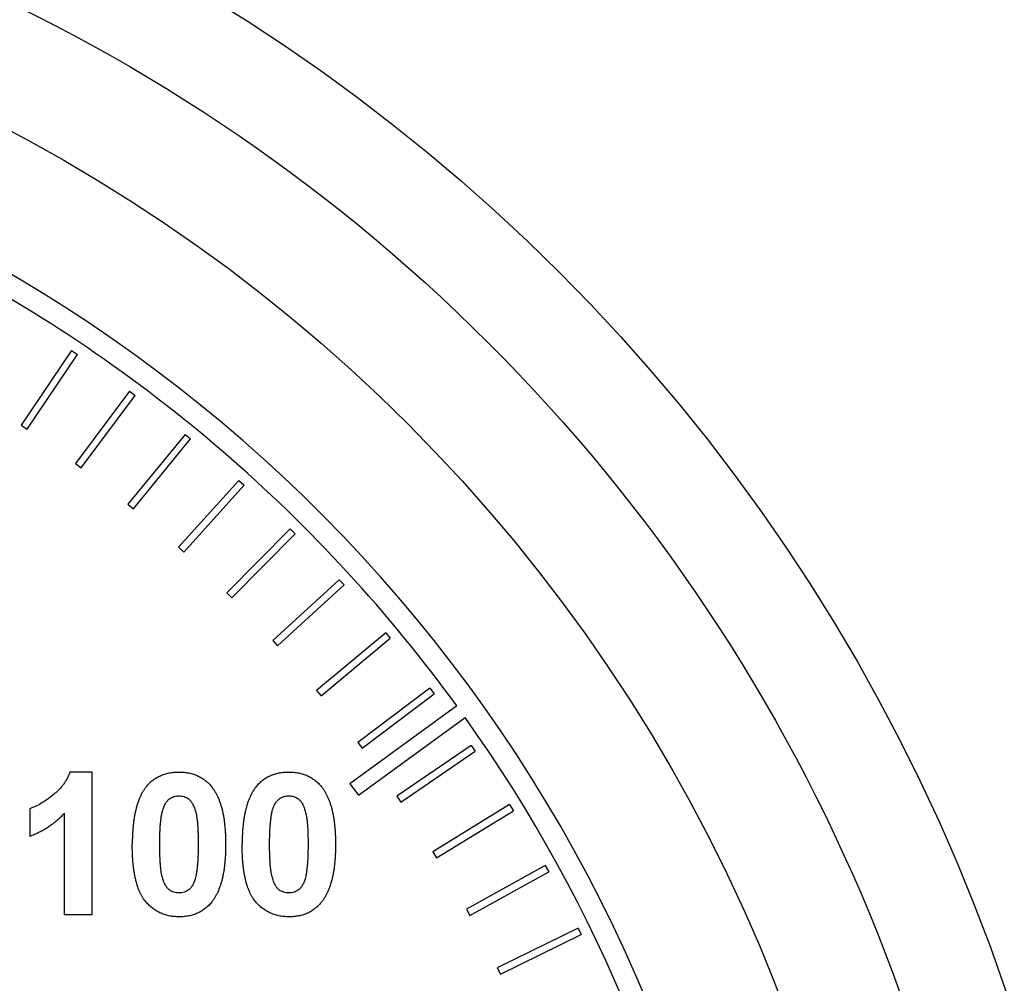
# Model space of a CAD drawing. Header units: inches. Extents: x 4 to 194, y 4 to 148.
# Tile 15 of 88: x 43.733 to 44.423, y 96.721 to 97.396. Entities that reach past the tile are written whole.
import ezdxf

# ---------------------------------------------------------------- set-up
doc = ezdxf.new("R2010")
doc.units = ezdxf.units.IN
doc.header["$LTSCALE"] = 18
doc.header["$MEASUREMENT"] = 0

msp = doc.modelspace()

# ---------------------------------------------------------------- linework, layer by layer
for p, q in [((43.76956, 97.16425), (43.73439, 97.1119)), ((43.73854, 97.10912), (43.77371, 97.16146)), ((43.76956, 97.16425), (43.77371, 97.16146)), ((43.81001, 97.13581), (43.77239, 97.08519)), ((43.7764, 97.08221), (43.81402, 97.13283)), ((43.81001, 97.13581), (43.81402, 97.13283)), ((43.73439, 97.1119), (43.73854, 97.10912)), ((43.84905, 97.10548), (43.80907, 97.0567)), ((43.84905, 97.10548), (43.85292, 97.10231)), ((43.81293, 97.05353), (43.85292, 97.10231)), ((43.77239, 97.08519), (43.7764, 97.08221)), ((43.88661, 97.07332), (43.84435, 97.02651)), ((43.88661, 97.07332), (43.89032, 97.06997)), ((43.84807, 97.02316), (43.89032, 97.06997)), ((43.80907, 97.0567), (43.81293, 97.05353)), ((43.9226, 97.03942), (43.87816, 96.99466)), ((43.88171, 96.99114), (43.92614, 97.0359)), ((43.9226, 97.03942), (43.92614, 97.0359)), ((43.84435, 97.02651), (43.84807, 97.02316)), ((43.95693, 97.00384), (43.91042, 96.96125)), ((43.95693, 97.00384), (43.96031, 97.00016)), ((43.87816, 96.99466), (43.88171, 96.99114)), ((43.9138, 96.95756), (43.96031, 97.00016)), ((43.98954, 96.96668), (43.94106, 96.92634)), ((43.98954, 96.96668), (43.99274, 96.96283)), ((43.91042, 96.96125), (43.9138, 96.95756)), ((43.94425, 96.9225), (43.99274, 96.96283)), ((43.94106, 96.92634), (43.94425, 96.9225)), ((44.02034, 96.928), (43.97, 96.89002)), ((44.02034, 96.928), (44.02335, 96.92401)), ((43.97301, 96.88602), (44.02335, 96.92401)), ((44.03932, 96.91549), (43.96448, 96.86112)), ((43.97036, 96.85303), (44.04516, 96.90737)), ((43.97, 96.89002), (43.97301, 96.88602)), ((44.04927, 96.8879), (43.99718, 96.85236)), ((44.04927, 96.8879), (44.05209, 96.88377)), ((43.99999, 96.84823), (44.05209, 96.88377)), ((43.78386, 96.86925), (43.76843, 96.86925)), ((43.78386, 96.86925), (43.78386, 96.76925)), ((43.96448, 96.86112), (43.97036, 96.85303)), ((43.99718, 96.85236), (43.99999, 96.84823)), ((43.74027, 96.84361), (43.74027, 96.82438)), ((44.07626, 96.84648), (44.02253, 96.81345)), ((44.07626, 96.84648), (44.07888, 96.84222)), ((43.76463, 96.76925), (43.76463, 96.84045)), ((44.02515, 96.80919), (44.07888, 96.84222)), ((44.02253, 96.81345), (44.02515, 96.80919)), ((44.10125, 96.80382), (44.04602, 96.77338)), ((44.10125, 96.80382), (44.10366, 96.79944)), ((44.04843, 96.769), (44.10366, 96.79944)), ((43.78386, 96.76925), (43.76463, 96.76925)), ((44.04602, 96.77338), (44.04843, 96.769)), ((44.12418, 96.76002), (44.06757, 96.73223)), ((44.12418, 96.76002), (44.12639, 96.75553)), ((44.06977, 96.72775), (44.12639, 96.75553)), ((44.06757, 96.73223), (44.06977, 96.72775))]:
    msp.add_line(p, q)
for radius in [1.3, 1.15]:
    msp.add_circle((43.19175, 96.29969), radius)
for radius, start, end in [(1.06265, 315, 225), (1.04765, 36, 62.45309), (1.04765, 9, 35.45309)]:
    msp.add_arc((43.19175, 96.29969), radius, start, end)
for points, knots in [([(43.19175, 97.52969), (43.51796, 97.52969), (43.83083, 97.4001), (44.29215, 96.93877), (44.42175, 96.6259), (44.42175, 95.97349), (44.29215, 95.66062), (43.83083, 95.19929), (43.51796, 95.06969), (43.19175, 95.06969)], [0, 0, 0, 0, 0.25, 0.25, 0.5, 0.5, 0.75, 0.75, 1, 1, 1, 1]), ([(43.76843, 96.86925), (43.76815, 96.86849), (43.76757, 96.86695), (43.76647, 96.86475), (43.76523, 96.86262), (43.76382, 96.86055), (43.76224, 96.85854), (43.76046, 96.85664), (43.75853, 96.85479), (43.75578, 96.85248), (43.75231, 96.84988), (43.74818, 96.84723), (43.74423, 96.8451), (43.74155, 96.84409), (43.74027, 96.84361)], [0, 0, 0, 0, 0.062571, 0.125131, 0.187824, 0.251403, 0.316465, 0.382576, 0.450459, 0.520731, 0.657144, 0.781347, 0.895527, 1, 1, 1, 1]), ([(43.82196, 96.8591), (43.82265, 96.85991), (43.82403, 96.86151), (43.8264, 96.86358), (43.82896, 96.86535), (43.83175, 96.86676), (43.83471, 96.86791), (43.83789, 96.86867), (43.84125, 96.86917), (43.84357, 96.86922), (43.84475, 96.86925)], [0, 0, 0, 0, 0.123958, 0.2447, 0.363941, 0.484152, 0.605999, 0.731306, 0.862758, 1, 1, 1, 1]), ([(43.84475, 96.86925), (43.84595, 96.86922), (43.84826, 96.86917), (43.85164, 96.86867), (43.85482, 96.86788), (43.8578, 96.86676), (43.86058, 96.8653), (43.86314, 96.8635), (43.86554, 96.86141), (43.86693, 96.8598), (43.86763, 96.85898)], [0, 0, 0, 0, 0.1373231, 0.2673523, 0.3929646, 0.5149204, 0.6341998, 0.7543524, 0.8755755, 1, 1, 1, 1]), ([(43.89888, 96.8591), (43.89958, 96.85991), (43.90095, 96.86151), (43.90332, 96.86358), (43.90588, 96.86535), (43.90867, 96.86676), (43.91163, 96.86791), (43.91481, 96.86867), (43.91818, 96.86917), (43.92049, 96.86922), (43.92168, 96.86925)], [0, 0, 0, 0, 0.123958, 0.2447, 0.363941, 0.484152, 0.605999, 0.731306, 0.862758, 1, 1, 1, 1]), ([(43.92168, 96.86925), (43.92287, 96.86922), (43.92519, 96.86917), (43.92856, 96.86867), (43.93174, 96.86788), (43.93472, 96.86676), (43.9375, 96.8653), (43.94007, 96.8635), (43.94247, 96.86141), (43.94385, 96.8598), (43.94455, 96.85898)], [0, 0, 0, 0, 0.137323, 0.267352, 0.392965, 0.51492, 0.6342, 0.754352, 0.875575, 1, 1, 1, 1]), ([(43.82196, 96.8591), (43.82155, 96.85857), (43.82072, 96.8575), (43.81961, 96.85576), (43.81856, 96.85392), (43.81761, 96.85194), (43.81669, 96.84986), (43.81591, 96.84763), (43.81516, 96.8453), (43.81452, 96.84283), (43.81395, 96.84025), (43.81342, 96.83755), (43.813, 96.83472), (43.81267, 96.83176), (43.81238, 96.82869), (43.81222, 96.82549), (43.81208, 96.82217), (43.81207, 96.81992), (43.81206, 96.81877)], [0, 0, 0, 0, 0.0473976, 0.0960396, 0.1461287, 0.1978507, 0.2515608, 0.3074839, 0.3656459, 0.425427, 0.4880958, 0.5532584, 0.6208262, 0.6914358, 0.764257, 0.840213, 0.9184707, 1, 1, 1, 1]), ([(43.86763, 96.85898), (43.86803, 96.85845), (43.86885, 96.85739), (43.86996, 96.85567), (43.87102, 96.85384), (43.87194, 96.85186), (43.87283, 96.84977), (43.87365, 96.84757), (43.87436, 96.84522), (43.87504, 96.84277), (43.87558, 96.84017), (43.87609, 96.83745), (43.87651, 96.8346), (43.87684, 96.83164), (43.87713, 96.82855), (43.87729, 96.82534), (43.87743, 96.822), (43.87744, 96.81973), (43.87745, 96.81857)], [0, 0, 0, 0, 0.046673, 0.095251, 0.144862, 0.19631, 0.249763, 0.305775, 0.363267, 0.423548, 0.486033, 0.551487, 0.619434, 0.689951, 0.763148, 0.839004, 0.918105, 1, 1, 1, 1]), ([(43.89888, 96.8591), (43.89847, 96.85857), (43.89765, 96.8575), (43.89653, 96.85576), (43.89548, 96.85392), (43.89453, 96.85194), (43.89361, 96.84986), (43.89283, 96.84763), (43.89208, 96.8453), (43.89145, 96.84283), (43.89087, 96.84025), (43.89034, 96.83755), (43.88993, 96.83472), (43.8896, 96.83176), (43.8893, 96.82869), (43.88914, 96.82549), (43.88901, 96.82217), (43.88899, 96.81992), (43.88899, 96.81877)], [0, 0, 0, 0, 0.047398, 0.09604, 0.146129, 0.197851, 0.251561, 0.307484, 0.365646, 0.425427, 0.488096, 0.553258, 0.620826, 0.691436, 0.764257, 0.840213, 0.918471, 1, 1, 1, 1]), ([(43.94455, 96.85898), (43.94496, 96.85845), (43.94578, 96.85739), (43.94688, 96.85567), (43.94794, 96.85384), (43.94887, 96.85186), (43.94975, 96.84977), (43.95057, 96.84757), (43.95129, 96.84522), (43.95196, 96.84277), (43.95251, 96.84017), (43.95301, 96.83745), (43.95343, 96.8346), (43.95376, 96.83164), (43.95406, 96.82855), (43.95422, 96.82534), (43.95435, 96.822), (43.95436, 96.81973), (43.95437, 96.81857)], [0, 0, 0, 0, 0.046673, 0.095251, 0.144862, 0.19631, 0.249763, 0.305775, 0.363267, 0.423548, 0.486033, 0.551487, 0.619434, 0.689951, 0.763148, 0.839004, 0.918105, 1, 1, 1, 1]), ([(43.83344, 96.84277), (43.83372, 96.84363), (43.83424, 96.84524), (43.8353, 96.8474), (43.83652, 96.84916), (43.83796, 96.85047), (43.83953, 96.85142), (43.84119, 96.85209), (43.84294, 96.8525), (43.84414, 96.85256), (43.84475, 96.85259)], [0, 0, 0, 0, 0.165967, 0.313051, 0.441925, 0.558757, 0.669878, 0.777615, 0.887576, 1, 1, 1, 1]), ([(43.84475, 96.85259), (43.84536, 96.85256), (43.84657, 96.8525), (43.84832, 96.8521), (43.84996, 96.85141), (43.85153, 96.85047), (43.85297, 96.84907), (43.85425, 96.84716), (43.85537, 96.84473), (43.8562, 96.84234), (43.85681, 96.84008), (43.85716, 96.83798), (43.85751, 96.83556), (43.85775, 96.8328), (43.85799, 96.82972), (43.8581, 96.8263), (43.85822, 96.82255), (43.85822, 96.81993), (43.85822, 96.81857)], [0, 0, 0, 0, 0.045051, 0.089115, 0.131831, 0.175939, 0.223767, 0.279492, 0.344622, 0.420959, 0.465855, 0.51804, 0.578352, 0.64628, 0.722489, 0.806966, 0.899303, 1, 1, 1, 1]), ([(43.91036, 96.84277), (43.91064, 96.84363), (43.91117, 96.84524), (43.91222, 96.8474), (43.91344, 96.84916), (43.91489, 96.85047), (43.91645, 96.85142), (43.91811, 96.85209), (43.91986, 96.8525), (43.92107, 96.85256), (43.92168, 96.85259)], [0, 0, 0, 0, 0.1659673, 0.3130514, 0.441925, 0.5587568, 0.6698776, 0.7776151, 0.887576, 1, 1, 1, 1]), ([(43.92168, 96.85259), (43.92229, 96.85256), (43.92349, 96.8525), (43.92524, 96.8521), (43.92688, 96.85141), (43.92845, 96.85047), (43.9299, 96.84907), (43.93117, 96.84716), (43.9323, 96.84473), (43.93312, 96.84234), (43.93373, 96.84008), (43.93408, 96.83798), (43.93444, 96.83556), (43.93467, 96.8328), (43.93491, 96.82972), (43.93502, 96.8263), (43.93514, 96.82255), (43.93514, 96.81993), (43.93514, 96.81857)], [0, 0, 0, 0, 0.045051, 0.089115, 0.131831, 0.175939, 0.223767, 0.279492, 0.344622, 0.420959, 0.465855, 0.51804, 0.578352, 0.64628, 0.722489, 0.806966, 0.899303, 1, 1, 1, 1]), ([(43.83129, 96.81857), (43.8313, 96.81994), (43.83132, 96.82257), (43.83142, 96.82637), (43.83157, 96.82985), (43.83181, 96.83303), (43.83211, 96.8359), (43.83246, 96.83847), (43.83289, 96.84074), (43.83326, 96.84212), (43.83344, 96.84277)], [0, 0, 0, 0, 0.168587, 0.324063, 0.467301, 0.598424, 0.716663, 0.822958, 0.917627, 1, 1, 1, 1]), ([(43.90822, 96.81857), (43.90822, 96.81994), (43.90824, 96.82257), (43.90834, 96.82637), (43.90849, 96.82985), (43.90873, 96.83303), (43.90903, 96.8359), (43.90938, 96.83847), (43.90981, 96.84074), (43.91018, 96.84212), (43.91036, 96.84277)], [0, 0, 0, 0, 0.168587, 0.324063, 0.467301, 0.598424, 0.716663, 0.822958, 0.917627, 1, 1, 1, 1]), ([(43.74027, 96.82438), (43.74142, 96.82483), (43.74373, 96.82572), (43.74706, 96.82731), (43.75028, 96.82906), (43.75338, 96.83098), (43.75639, 96.83307), (43.75926, 96.83535), (43.76202, 96.8378), (43.76375, 96.83956), (43.76463, 96.84045)], [0, 0, 0, 0, 0.126131, 0.251867, 0.375819, 0.499907, 0.623575, 0.748575, 0.873429, 1, 1, 1, 1]), ([(43.84475, 96.76797), (43.84356, 96.768), (43.84121, 96.76807), (43.83779, 96.76861), (43.83453, 96.76946), (43.83146, 96.77069), (43.82857, 96.77228), (43.82584, 96.77418), (43.82334, 96.77648), (43.82137, 96.77862), (43.81994, 96.78056), (43.81893, 96.78217), (43.81795, 96.78389), (43.81711, 96.78577), (43.81627, 96.78777), (43.81554, 96.78991), (43.81489, 96.7922), (43.81428, 96.79461), (43.81377, 96.79716), (43.8133, 96.79984), (43.81293, 96.80267), (43.8126, 96.80563), (43.81237, 96.80872), (43.81218, 96.81195), (43.81209, 96.81531), (43.81207, 96.8176), (43.81206, 96.81877)], [0, 0, 0, 0, 0.052409, 0.102698, 0.151428, 0.199593, 0.247225, 0.295496, 0.34477, 0.395913, 0.422466, 0.450208, 0.479008, 0.508969, 0.540574, 0.57368, 0.608385, 0.644555, 0.682462, 0.722219, 0.763823, 0.807353, 0.852522, 0.899675, 0.948823, 1, 1, 1, 1]), ([(43.84475, 96.78464), (43.84415, 96.78467), (43.84295, 96.78472), (43.8412, 96.78511), (43.83956, 96.78579), (43.83798, 96.78671), (43.83653, 96.78809), (43.83529, 96.79002), (43.83414, 96.79242), (43.83329, 96.7948), (43.83274, 96.79707), (43.83233, 96.79916), (43.83204, 96.80159), (43.83174, 96.80435), (43.83156, 96.80744), (43.83139, 96.81085), (43.83133, 96.8146), (43.8313, 96.81721), (43.83129, 96.81857)], [0, 0, 0, 0, 0.045111, 0.088643, 0.131873, 0.175782, 0.223334, 0.278855, 0.344286, 0.420258, 0.465092, 0.517437, 0.577764, 0.646322, 0.722599, 0.806717, 0.899165, 1, 1, 1, 1]), ([(43.85822, 96.81857), (43.85821, 96.81721), (43.85819, 96.81458), (43.85809, 96.8108), (43.85794, 96.80732), (43.8577, 96.80414), (43.8574, 96.80128), (43.85705, 96.79873), (43.85662, 96.79648), (43.85625, 96.7951), (43.85607, 96.79445)], [0, 0, 0, 0, 0.168314, 0.324299, 0.4680057, 0.5987357, 0.7173621, 0.823188, 0.917357, 1, 1, 1, 1]), ([(43.87745, 96.81857), (43.87744, 96.81742), (43.87743, 96.81515), (43.87729, 96.81182), (43.87713, 96.80861), (43.87684, 96.80553), (43.8765, 96.80256), (43.8761, 96.79972), (43.87555, 96.79701), (43.87502, 96.79442), (43.87435, 96.79195), (43.8736, 96.78961), (43.87281, 96.78737), (43.87191, 96.78528), (43.87095, 96.7833), (43.8699, 96.78146), (43.86879, 96.77973), (43.86796, 96.77866), (43.86755, 96.77813)], [0, 0, 0, 0, 0.081774, 0.160286, 0.236029, 0.309118, 0.37953, 0.447377, 0.512357, 0.574749, 0.634941, 0.692941, 0.748708, 0.802702, 0.854279, 0.904229, 0.952735, 1, 1, 1, 1]), ([(43.92168, 96.76797), (43.92048, 96.768), (43.91813, 96.76807), (43.91471, 96.76861), (43.91145, 96.76946), (43.90838, 96.77069), (43.90549, 96.77228), (43.90276, 96.77418), (43.90026, 96.77648), (43.8983, 96.77862), (43.89686, 96.78056), (43.89585, 96.78217), (43.89487, 96.78389), (43.89403, 96.78577), (43.8932, 96.78777), (43.89246, 96.78991), (43.89181, 96.7922), (43.8912, 96.79461), (43.89069, 96.79716), (43.89022, 96.79984), (43.88985, 96.80267), (43.88952, 96.80563), (43.88929, 96.80872), (43.88911, 96.81195), (43.88901, 96.81531), (43.88899, 96.8176), (43.88899, 96.81877)], [0, 0, 0, 0, 0.0524091, 0.1026983, 0.151428, 0.1995928, 0.2472248, 0.295496, 0.3447701, 0.3959133, 0.4224655, 0.4502084, 0.4790083, 0.5089694, 0.5405737, 0.5736803, 0.6083847, 0.6445549, 0.6824623, 0.7222195, 0.7638232, 0.8073533, 0.8525223, 0.8996753, 0.9488234, 1, 1, 1, 1]), ([(43.92168, 96.78464), (43.92107, 96.78467), (43.91987, 96.78472), (43.91812, 96.78511), (43.91648, 96.78579), (43.91491, 96.78671), (43.91345, 96.78809), (43.91221, 96.79002), (43.91106, 96.79242), (43.91022, 96.7948), (43.90966, 96.79707), (43.90925, 96.79916), (43.90896, 96.80159), (43.90866, 96.80435), (43.90849, 96.80744), (43.90831, 96.81085), (43.90825, 96.8146), (43.90823, 96.81721), (43.90822, 96.81857)], [0, 0, 0, 0, 0.045111, 0.088643, 0.131873, 0.175782, 0.223334, 0.278855, 0.344286, 0.420258, 0.465092, 0.517437, 0.577764, 0.646322, 0.722599, 0.806717, 0.899165, 1, 1, 1, 1]), ([(43.93514, 96.81857), (43.93513, 96.81721), (43.93511, 96.81458), (43.93501, 96.8108), (43.93486, 96.80732), (43.93462, 96.80414), (43.93433, 96.80128), (43.93397, 96.79873), (43.93354, 96.79648), (43.93317, 96.7951), (43.933, 96.79445)], [0, 0, 0, 0, 0.168314, 0.324299, 0.468006, 0.598736, 0.717362, 0.823188, 0.917357, 1, 1, 1, 1]), ([(43.95437, 96.81857), (43.95436, 96.81742), (43.95435, 96.81515), (43.95422, 96.81182), (43.95406, 96.80861), (43.95376, 96.80553), (43.95343, 96.80256), (43.95302, 96.79972), (43.95248, 96.79701), (43.95194, 96.79442), (43.95127, 96.79195), (43.95053, 96.78961), (43.94974, 96.78737), (43.94883, 96.78528), (43.94787, 96.7833), (43.94683, 96.78146), (43.94571, 96.77973), (43.94488, 96.77866), (43.94447, 96.77813)], [0, 0, 0, 0, 0.081774, 0.160286, 0.236029, 0.309118, 0.37953, 0.447377, 0.512357, 0.574749, 0.634941, 0.692941, 0.748708, 0.802702, 0.854279, 0.904229, 0.952735, 1, 1, 1, 1]), ([(43.85607, 96.79445), (43.85579, 96.7936), (43.85527, 96.79198), (43.85421, 96.78982), (43.85299, 96.78806), (43.85155, 96.78676), (43.84999, 96.78579), (43.84833, 96.78514), (43.84658, 96.78472), (43.84537, 96.78466), (43.84475, 96.78464)], [0, 0, 0, 0, 0.165947, 0.313014, 0.441872, 0.55869, 0.668748, 0.777614, 0.886362, 1, 1, 1, 1]), ([(43.933, 96.79445), (43.93272, 96.7936), (43.93219, 96.79198), (43.93113, 96.78982), (43.92991, 96.78806), (43.92847, 96.78676), (43.92692, 96.78579), (43.92526, 96.78514), (43.9235, 96.78472), (43.92229, 96.78466), (43.92168, 96.78464)], [0, 0, 0, 0, 0.1659473, 0.3130137, 0.4418719, 0.5586896, 0.6687476, 0.7776138, 0.8863615, 1, 1, 1, 1]), ([(43.86755, 96.77813), (43.86686, 96.77731), (43.86548, 96.77571), (43.86311, 96.77364), (43.86055, 96.77188), (43.85778, 96.77045), (43.85481, 96.76932), (43.85162, 96.76855), (43.84826, 96.76806), (43.84594, 96.768), (43.84475, 96.76797)], [0, 0, 0, 0, 0.123954, 0.244691, 0.363928, 0.483447, 0.606014, 0.731315, 0.862763, 1, 1, 1, 1]), ([(43.94447, 96.77813), (43.94378, 96.77731), (43.94241, 96.77571), (43.94003, 96.77364), (43.93747, 96.77188), (43.9347, 96.77045), (43.93173, 96.76932), (43.92855, 96.76855), (43.92518, 96.76806), (43.92286, 96.768), (43.92168, 96.76797)], [0, 0, 0, 0, 0.123954, 0.244691, 0.363928, 0.483447, 0.606014, 0.731315, 0.862763, 1, 1, 1, 1])]:
    msp.add_open_spline(points, degree=3, knots=knots)

doc.saveas('drawing.dxf')
